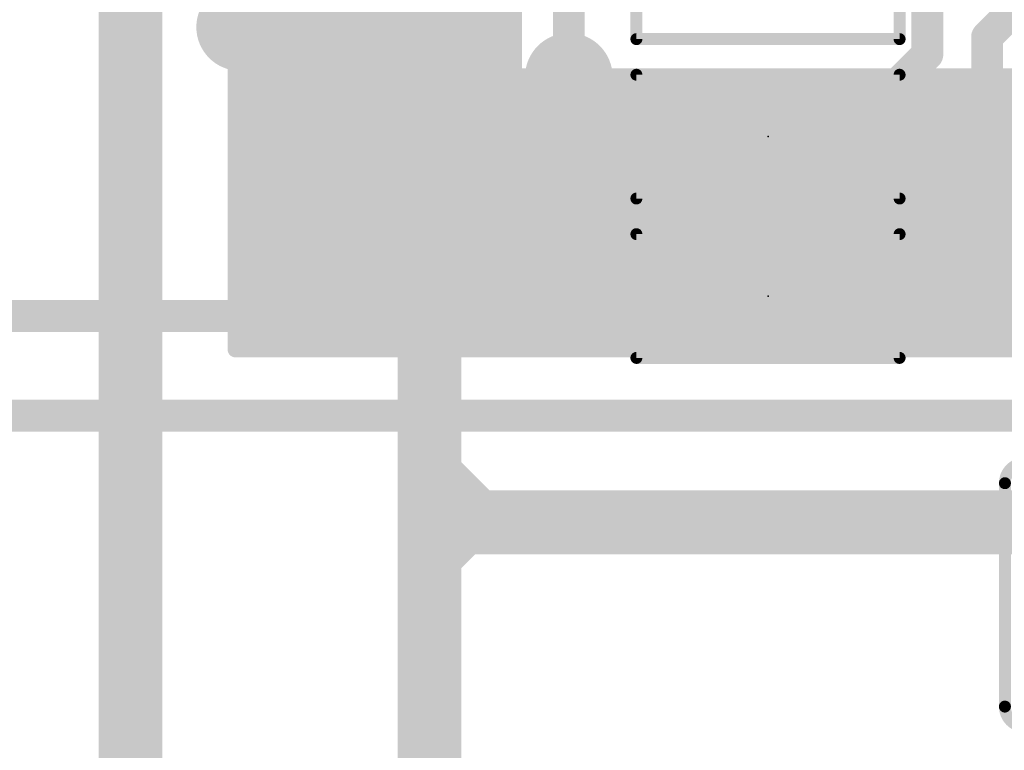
# Model space of a CAD drawing. Extents: x -13 to 79, y -40 to 78.
# Tile 64 of 96: x 21.9 to 28.18, y 25.81 to 30.46. Entities that reach past the tile are written whole.
import ezdxf

# ---------------------------------------------------------------- set-up
doc = ezdxf.new("R2010")
doc.units = 0
for name, color, linetype in [('1', 22, 'CONTINUOUS'), ('16', 175, 'CONTINUOUS'), ('18', 82, 'CONTINUOUS'), ('21', 253, 'CONTINUOUS'), ('22', 140, 'CONTINUOUS'), ('24', 140, 'CONTINUOUS')]:
    doc.layers.add(name, color=color, linetype=linetype)

# ---------------------------------------------------------------- blocks, each defined once
blk = doc.blocks.new('RECT80000X80000R50')
at = {"const_width": 0.125}
blk.add_lwpolyline([(0.1875, -0.125), (0.1875, 0.125, 0.4142), (0.125, 0.1875), (-0.125, 0.1875, 0.4142), (-0.1875, 0.125), (-0.1875, -0.125, 0.4142), (-0.125, -0.1875), (0.125, -0.1875, 0.4142)], format="xyb", close=True, dxfattribs=at)
blk.add_solid([(-0.1504, -0.1504), (0.1504, -0.1504), (-0.1504, 0.1504), (0.1504, 0.1504)])
blk = doc.blocks.new('ROUNDV')
at = {"const_width": 0.5}
blk.add_lwpolyline([(0, -0.25, 1), (0, 0.25, 1), (0, -0.25)], format="xyb", dxfattribs=at)

msp = doc.modelspace()

# ---------------------------------------------------------------- linework, layer by layer
at = {"layer": '1', "const_width": 0.2032}
for points in [[(25.4, 42.545), (25.4, 30.099)], [(23.241, 31.369), (25.4, 29.21)], [(16.5735, 28.575), (30.5775, 28.575)], [(17.399, 27.94), (30.3985, 27.94)]]:
    msp.add_lwpolyline(points, dxfattribs=at)
at = {"layer": '1', "const_width": 0.1016}
for points in [[(25.3492, 30.099, 1), (25.4508, 30.099)], [(25.3641, 29.1741, 1), (25.4359, 29.2459)]]:
    msp.add_lwpolyline(points, format="xyb", dxfattribs=at)
at = {"layer": '16'}
for points, const_width in [([(22.606, 32.766), (22.606, 5.588)], 0.4064), ([(28.067, 30.353), (28.702, 30.988)], 0.2032), ([(23.876, 30.861), (24.511, 30.226)], 0.4064), ([(27.686, 30.607), (27.686, 30.242)], 0.2032), ([(28.067, 29.6365), (28.067, 30.353)], 0.2032), ([(24.511, 30.226), (24.511, 27.559)], 0.4064), ([(27.686, 30.242), (27.162, 29.718)], 0.2032), ([(25.781, 29.718), (25.4, 30.099)], 0.2032), ([(26.2075, 29.718), (25.781, 29.718)], 0.2032), ([(27.1325, 29.718), (27.162, 29.718)], 0.2032), ([(27.1325, 28.702), (28.067, 29.6365)], 0.2032), ([(25.908, 28.702), (25.4, 29.21)], 0.2032), ([(26.2075, 28.702), (25.908, 28.702)], 0.2032), ([(24.511, 27.559), (24.511, 27.051)], 0.4064), ([(24.8105, 27.2595), (24.511, 27.559)], 0.4064), ([(24.7195, 27.2595), (24.511, 27.051)], 0.4064), ([(24.8105, 27.2595), (24.7195, 27.2595)], 0.4064), ([(28.575, 27.2595), (24.8105, 27.2595)], 0.4064), ([(24.511, 27.051), (24.511, 23.368)], 0.4064)]:
    msp.add_lwpolyline(points, dxfattribs=dict(at, const_width=const_width))
for points, const_width in [([(28.1178, 30.353, 1), (28.0162, 30.353)], 0.1016), ([(24.6126, 30.226, 1), (24.4094, 30.226)], 0.2032), ([(24.4392, 30.1542, 1), (24.5828, 30.2978)], 0.2032), ([(28.0311, 30.3889, 1), (28.1029, 30.3171)], 0.1016), ([(27.7219, 30.2061, 1), (27.6501, 30.2779)], 0.1016), ([(27.6352, 30.242, 1), (27.7368, 30.242)], 0.1016), ([(25.4359, 30.1349, 1), (25.3641, 30.0631)], 0.1016), ([(25.781, 29.7688, 1), (25.781, 29.6672)], 0.1016), ([(26.2075, 29.6672, 1), (26.2075, 29.7688)], 0.1016), ([(27.1325, 29.7688, 1), (27.1325, 29.6672)], 0.1016), ([(27.162, 29.6672, 1), (27.162, 29.7688)], 0.1016), ([(25.7451, 29.6821, 1), (25.8169, 29.7539)], 0.1016), ([(27.1261, 29.7539, 1), (27.1979, 29.6821)], 0.1016), ([(28.1029, 29.6006, 1), (28.0311, 29.6724)], 0.1016), ([(28.0162, 29.6365, 1), (28.1178, 29.6365)], 0.1016), ([(25.4359, 29.2459, 1), (25.3641, 29.1741)], 0.1016), ([(25.908, 28.7528, 1), (25.908, 28.6512)], 0.1016), ([(25.8721, 28.6661, 1), (25.9439, 28.7379)], 0.1016), ([(26.2075, 28.6512, 1), (26.2075, 28.7528)], 0.1016), ([(27.0966, 28.7379, 1), (27.1684, 28.6661)], 0.1016), ([(24.6126, 27.559, 1), (24.4094, 27.559)], 0.2032), ([(24.5828, 27.6308, 1), (24.4392, 27.4872)], 0.2032), ([(24.4094, 27.559, 1), (24.6126, 27.559)], 0.2032), ([(24.7195, 27.3611, 1), (24.7195, 27.1579)], 0.2032), ([(24.7913, 27.1877, 1), (24.6477, 27.3313)], 0.2032), ([(24.8105, 27.3611, 1), (24.8105, 27.1579)], 0.2032), ([(24.8105, 27.1579, 1), (24.8105, 27.3611)], 0.2032), ([(24.7387, 27.1877, 1), (24.8823, 27.3313)], 0.2032), ([(24.6126, 27.051, 1), (24.4094, 27.051)], 0.2032), ([(24.4392, 27.1228, 1), (24.5828, 26.9792)], 0.2032), ([(24.4094, 27.051, 1), (24.6126, 27.051)], 0.2032)]:
    msp.add_lwpolyline(points, format="xyb", dxfattribs=dict(at, const_width=const_width))
at = {"layer": '21', "const_width": 0.1016}
for points in [[(23.2754, 30.3816), (25.0511, 32.1572)], [(23.2754, 30.2401), (25.0511, 32.0158)], [(23.2754, 30.0987), (25.0511, 31.8744)], [(23.2754, 29.9573), (25.0511, 31.7329)], [(23.2754, 29.8159), (25.0511, 31.5915)], [(23.2754, 29.6745), (25.0511, 31.4501)], [(23.2754, 29.5331), (25.0511, 31.3087)], [(23.2754, 29.3916), (25.0511, 31.1673)], [(23.2754, 29.2502), (25.0511, 31.0258)], [(23.2754, 29.1088), (25.0511, 30.8844)], [(23.2754, 28.9674), (25.0511, 30.743)], [(23.2754, 28.8259), (25.0511, 30.6016)], [(25.0511, 30.6016), (25.0511, 30.4602)], [(23.2754, 30.3816), (23.2754, 30.523)], [(23.2754, 28.6845), (25.0511, 30.4602)], [(25.0511, 30.4602), (25.0511, 30.3187)], [(23.2754, 30.2401), (23.2754, 30.3816)], [(23.2754, 28.5431), (25.0511, 30.3187)], [(25.0511, 30.3187), (25.0511, 30.1773)], [(23.2754, 30.0987), (23.2754, 30.2401)], [(23.2754, 28.4017), (25.0511, 30.1773)], [(25.0511, 30.1773), (25.0511, 30.1028)], [(23.2754, 29.9573), (23.2754, 30.0987)], [(23.3766, 28.3614), (25.118, 30.1028)], [(23.518, 28.3614), (25.2593, 30.1027)], [(23.6594, 28.3614), (25.4007, 30.1027)], [(23.8009, 28.3614), (25.542, 30.1026)], [(23.9423, 28.3614), (25.6834, 30.1026)], [(24.0837, 28.3614), (25.8248, 30.1025)], [(24.2251, 28.3614), (25.9662, 30.1025)], [(24.3666, 28.3614), (26.1075, 30.1024)], [(24.508, 28.3614), (26.2489, 30.1023)], [(24.6494, 28.3614), (26.3903, 30.1023)], [(24.7908, 28.3614), (26.5316, 30.1022)], [(24.9322, 28.3614), (26.673, 30.1022)], [(25.0511, 30.1028), (33.9361, 30.1028)], [(25.0737, 28.3614), (26.8144, 30.1021)], [(25.2151, 28.3614), (26.9557, 30.1021)], [(25.3565, 28.3614), (27.0971, 30.102)], [(25.4979, 28.3614), (27.2385, 30.102)], [(25.6394, 28.3614), (27.3798, 30.1019)], [(25.7808, 28.3614), (27.5212, 30.1019)], [(25.9222, 28.3614), (27.6626, 30.1018)], [(26.0636, 28.3614), (27.8039, 30.1017)], [(26.205, 28.3614), (27.9453, 30.1017)], [(26.3465, 28.3614), (28.0867, 30.1016)], [(26.4879, 28.3614), (28.228, 30.1016)], [(26.6293, 28.3614), (28.3694, 30.1015)], [(26.7707, 28.3614), (28.5108, 30.1015)], [(26.9121, 28.3614), (28.6521, 30.1014)], [(27.0536, 28.3614), (28.7935, 30.1014)], [(27.195, 28.3614), (28.9349, 30.1013)], [(27.3364, 28.3614), (29.0762, 30.1013)], [(27.4778, 28.3614), (29.2176, 30.1012)], [(27.6193, 28.3614), (29.359, 30.1011)], [(27.7607, 28.3614), (29.5003, 30.1011)], [(27.9021, 28.3614), (29.6417, 30.101)], [(28.0435, 28.3614), (29.7831, 30.101)], [(28.1849, 28.3614), (29.9244, 30.1009)], [(23.2754, 29.8159), (23.2754, 29.9573)], [(23.2754, 29.6745), (23.2754, 29.8159)], [(23.2754, 29.5331), (23.2754, 29.6745)], [(23.2754, 29.3916), (23.2754, 29.5331)], [(23.2754, 29.2502), (23.2754, 29.3916)], [(23.2754, 29.1088), (23.2754, 29.2502)], [(23.2754, 28.9674), (23.2754, 29.1088)], [(23.2754, 28.8259), (23.2754, 28.9674)], [(23.2754, 28.6845), (23.2754, 28.8259)], [(23.2754, 28.5431), (23.2754, 28.6845)], [(23.2754, 28.4017), (23.2754, 28.5431)], [(23.2754, 28.3614), (23.2754, 28.4017)], [(23.3766, 28.3614), (23.2754, 28.3614)], [(23.518, 28.3614), (23.3766, 28.3614)], [(23.6594, 28.3614), (23.518, 28.3614)], [(23.8009, 28.3614), (23.6594, 28.3614)], [(23.9423, 28.3614), (23.8009, 28.3614)], [(24.0837, 28.3614), (23.9423, 28.3614)], [(24.2251, 28.3614), (24.0837, 28.3614)], [(24.3666, 28.3614), (24.2251, 28.3614)], [(24.508, 28.3614), (24.3666, 28.3614)], [(24.6494, 28.3614), (24.508, 28.3614)], [(24.7908, 28.3614), (24.6494, 28.3614)], [(24.9322, 28.3614), (24.7908, 28.3614)], [(25.0737, 28.3614), (24.9322, 28.3614)], [(25.2151, 28.3614), (25.0737, 28.3614)], [(25.3565, 28.3614), (25.2151, 28.3614)], [(25.4979, 28.3614), (25.3565, 28.3614)], [(25.6394, 28.3614), (25.4979, 28.3614)], [(25.7808, 28.3614), (25.6394, 28.3614)], [(25.9222, 28.3614), (25.7808, 28.3614)], [(26.0636, 28.3614), (25.9222, 28.3614)], [(26.205, 28.3614), (26.0636, 28.3614)], [(26.3465, 28.3614), (26.205, 28.3614)], [(26.4879, 28.3614), (26.3465, 28.3614)], [(26.6293, 28.3614), (26.4879, 28.3614)], [(26.7707, 28.3614), (26.6293, 28.3614)], [(26.9121, 28.3614), (26.7707, 28.3614)], [(27.0536, 28.3614), (26.9121, 28.3614)], [(27.195, 28.3614), (27.0536, 28.3614)], [(27.3364, 28.3614), (27.195, 28.3614)], [(27.4778, 28.3614), (27.3364, 28.3614)], [(27.6193, 28.3614), (27.4778, 28.3614)], [(27.7607, 28.3614), (27.6193, 28.3614)], [(27.9021, 28.3614), (27.7607, 28.3614)], [(28.0435, 28.3614), (27.9021, 28.3614)], [(28.1849, 28.3614), (28.0435, 28.3614)], [(28.3264, 28.3614), (28.1849, 28.3614)]]:
    msp.add_lwpolyline(points, dxfattribs=at)
at = {"layer": '21', "const_width": 0.0508}
for points in [[(25.0765, 30.4602, 1), (25.0256, 30.4602)], [(25.069, 30.4422, 1), (25.0331, 30.4781)], [(25.0256, 30.4602, 1), (25.0765, 30.4602)], [(23.3008, 30.3816, 1), (23.25, 30.3816)], [(23.25, 30.3816, 1), (23.3008, 30.3816)], [(23.2575, 30.3995, 1), (23.2934, 30.3636)], [(25.0765, 30.3187, 1), (25.0256, 30.3187)], [(25.0256, 30.3187, 1), (25.0765, 30.3187)], [(25.069, 30.3008, 1), (25.0331, 30.3367)], [(23.3008, 30.2401, 1), (23.25, 30.2401)], [(23.25, 30.2401, 1), (23.3008, 30.2401)], [(23.2575, 30.2581, 1), (23.2934, 30.2222)], [(25.0765, 30.1773, 1), (25.0256, 30.1773)], [(25.0256, 30.1773, 1), (25.0765, 30.1773)], [(25.069, 30.1593, 1), (25.0331, 30.1953)], [(23.3008, 30.0987, 1), (23.25, 30.0987)], [(23.2575, 30.1167, 1), (23.2934, 30.0808)], [(25.0511, 30.1282, 1), (25.0511, 30.0774)], [(25.1359, 30.0848, 1), (25.1, 30.1207)], [(25.2773, 30.0848, 1), (25.2414, 30.1207)], [(25.4186, 30.0847, 1), (25.3827, 30.1206)], [(25.56, 30.0847, 1), (25.5241, 30.1206)], [(25.7014, 30.0846, 1), (25.6655, 30.1205)], [(25.8427, 30.0845, 1), (25.8068, 30.1205)], [(25.9841, 30.0845, 1), (25.9482, 30.1204)], [(26.1255, 30.0844, 1), (26.0896, 30.1204)], [(26.2668, 30.0844, 1), (26.2309, 30.1203)], [(26.4082, 30.0843, 1), (26.3723, 30.1203)], [(26.5496, 30.0843, 1), (26.5137, 30.1202)], [(26.6909, 30.0842, 1), (26.655, 30.1201)], [(26.8323, 30.0842, 1), (26.7964, 30.1201)], [(26.9737, 30.0841, 1), (26.9378, 30.12)], [(27.115, 30.084, 1), (27.0791, 30.12)], [(27.2564, 30.084, 1), (27.2205, 30.1199)], [(27.3978, 30.0839, 1), (27.3619, 30.1199)], [(27.5391, 30.0839, 1), (27.5032, 30.1198)], [(27.6805, 30.0838, 1), (27.6446, 30.1198)], [(27.8219, 30.0838, 1), (27.786, 30.1197)], [(27.9632, 30.0837, 1), (27.9273, 30.1197)], [(28.1046, 30.0837, 1), (28.0687, 30.1196)], [(23.25, 30.0987, 1), (23.3008, 30.0987)], [(25.0256, 30.1028, 1), (25.0765, 30.1028)], [(23.3008, 29.9573, 1), (23.25, 29.9573)], [(23.2575, 29.9753, 1), (23.2934, 29.9393)], [(23.25, 29.9573, 1), (23.3008, 29.9573)], [(23.3008, 29.8159, 1), (23.25, 29.8159)], [(23.2575, 29.8339, 1), (23.2934, 29.7979)], [(23.25, 29.8159, 1), (23.3008, 29.8159)], [(23.3008, 29.6745, 1), (23.25, 29.6745)], [(23.25, 29.6745, 1), (23.3008, 29.6745)], [(23.2575, 29.6924, 1), (23.2934, 29.6565)], [(23.3008, 29.5331, 1), (23.25, 29.5331)], [(23.2575, 29.551, 1), (23.2934, 29.5151)], [(23.25, 29.5331, 1), (23.3008, 29.5331)], [(23.3008, 29.3916, 1), (23.25, 29.3916)], [(23.25, 29.3916, 1), (23.3008, 29.3916)], [(23.2575, 29.4096, 1), (23.2934, 29.3737)], [(23.3008, 29.2502, 1), (23.25, 29.2502)], [(23.2575, 29.2682, 1), (23.2934, 29.2322)], [(23.25, 29.2502, 1), (23.3008, 29.2502)], [(23.3008, 29.1088, 1), (23.25, 29.1088)], [(23.25, 29.1088, 1), (23.3008, 29.1088)], [(23.2575, 29.1267, 1), (23.2934, 29.0908)], [(23.3008, 28.9674, 1), (23.25, 28.9674)], [(23.2575, 28.9853, 1), (23.2934, 28.9494)], [(23.25, 28.9674, 1), (23.3008, 28.9674)], [(23.3008, 28.8259, 1), (23.25, 28.8259)], [(23.25, 28.8259, 1), (23.3008, 28.8259)], [(23.2575, 28.8439, 1), (23.2934, 28.808)], [(23.3008, 28.6845, 1), (23.25, 28.6845)], [(23.25, 28.6845, 1), (23.3008, 28.6845)], [(23.2575, 28.7025, 1), (23.2934, 28.6666)], [(23.3008, 28.5431, 1), (23.25, 28.5431)], [(23.2575, 28.5611, 1), (23.2934, 28.5251)], [(23.25, 28.5431, 1), (23.3008, 28.5431)], [(23.3008, 28.4017, 1), (23.25, 28.4017)], [(23.2575, 28.4196, 1), (23.2934, 28.3837)], [(23.25, 28.4017, 1), (23.3008, 28.4017)], [(23.2754, 28.3868, 1), (23.2754, 28.336)], [(23.25, 28.3614, 1), (23.3008, 28.3614)], [(23.3766, 28.3868, 1), (23.3766, 28.336)], [(23.3586, 28.3794, 1), (23.3946, 28.3435)], [(23.3766, 28.336, 1), (23.3766, 28.3868)], [(23.518, 28.3868, 1), (23.518, 28.336)], [(23.5001, 28.3794, 1), (23.536, 28.3435)], [(23.518, 28.336, 1), (23.518, 28.3868)], [(23.6594, 28.3868, 1), (23.6594, 28.336)], [(23.6415, 28.3794, 1), (23.6774, 28.3435)], [(23.6594, 28.336, 1), (23.6594, 28.3868)], [(23.8009, 28.3868, 1), (23.8009, 28.336)], [(23.7829, 28.3794, 1), (23.8188, 28.3435)], [(23.8009, 28.336, 1), (23.8009, 28.3868)], [(23.9423, 28.3868, 1), (23.9423, 28.336)], [(23.9243, 28.3794, 1), (23.9603, 28.3435)], [(23.9423, 28.336, 1), (23.9423, 28.3868)], [(24.0837, 28.3868, 1), (24.0837, 28.336)], [(24.0658, 28.3794, 1), (24.1017, 28.3435)], [(24.0837, 28.336, 1), (24.0837, 28.3868)], [(24.2251, 28.3868, 1), (24.2251, 28.336)], [(24.2072, 28.3794, 1), (24.2431, 28.3435)], [(24.2251, 28.336, 1), (24.2251, 28.3868)], [(24.3666, 28.3868, 1), (24.3666, 28.336)], [(24.3486, 28.3794, 1), (24.3845, 28.3435)], [(24.3666, 28.336, 1), (24.3666, 28.3868)], [(24.508, 28.3868, 1), (24.508, 28.336)], [(24.49, 28.3794, 1), (24.5259, 28.3435)], [(24.508, 28.336, 1), (24.508, 28.3868)], [(24.6494, 28.3868, 1), (24.6494, 28.336)], [(24.6314, 28.3794, 1), (24.6674, 28.3435)], [(24.6494, 28.336, 1), (24.6494, 28.3868)], [(24.7908, 28.3868, 1), (24.7908, 28.336)], [(24.7729, 28.3794, 1), (24.8088, 28.3435)], [(24.7908, 28.336, 1), (24.7908, 28.3868)], [(24.9322, 28.3868, 1), (24.9322, 28.336)], [(24.9143, 28.3794, 1), (24.9502, 28.3435)], [(24.9322, 28.336, 1), (24.9322, 28.3868)], [(25.0737, 28.3868, 1), (25.0737, 28.336)], [(25.0557, 28.3794, 1), (25.0916, 28.3435)], [(25.0737, 28.336, 1), (25.0737, 28.3868)], [(25.2151, 28.3868, 1), (25.2151, 28.336)], [(25.1971, 28.3794, 1), (25.2331, 28.3435)], [(25.2151, 28.336, 1), (25.2151, 28.3868)], [(25.3565, 28.3868, 1), (25.3565, 28.336)], [(25.3385, 28.3794, 1), (25.3745, 28.3435)], [(25.3565, 28.336, 1), (25.3565, 28.3868)], [(25.4979, 28.3868, 1), (25.4979, 28.336)], [(25.48, 28.3794, 1), (25.5159, 28.3435)], [(25.4979, 28.336, 1), (25.4979, 28.3868)], [(25.6394, 28.3868, 1), (25.6394, 28.336)], [(25.6214, 28.3794, 1), (25.6573, 28.3435)], [(25.6394, 28.336, 1), (25.6394, 28.3868)], [(25.7808, 28.3868, 1), (25.7808, 28.336)], [(25.7628, 28.3794, 1), (25.7987, 28.3435)], [(25.7808, 28.336, 1), (25.7808, 28.3868)], [(25.9222, 28.3868, 1), (25.9222, 28.336)], [(25.9042, 28.3794, 1), (25.9402, 28.3435)], [(25.9222, 28.336, 1), (25.9222, 28.3868)], [(26.0636, 28.3868, 1), (26.0636, 28.336)], [(26.0456, 28.3794, 1), (26.0816, 28.3435)], [(26.0636, 28.336, 1), (26.0636, 28.3868)], [(26.205, 28.3868, 1), (26.205, 28.336)], [(26.1871, 28.3794, 1), (26.223, 28.3435)], [(26.205, 28.336, 1), (26.205, 28.3868)], [(26.3465, 28.3868, 1), (26.3465, 28.336)], [(26.3285, 28.3794, 1), (26.3644, 28.3435)], [(26.3465, 28.336, 1), (26.3465, 28.3868)], [(26.4879, 28.3868, 1), (26.4879, 28.336)], [(26.4699, 28.3794, 1), (26.5058, 28.3435)], [(26.4879, 28.336, 1), (26.4879, 28.3868)], [(26.6293, 28.3868, 1), (26.6293, 28.336)], [(26.6113, 28.3794, 1), (26.6473, 28.3435)], [(26.6293, 28.336, 1), (26.6293, 28.3868)], [(26.7707, 28.3868, 1), (26.7707, 28.336)], [(26.7528, 28.3794, 1), (26.7887, 28.3435)], [(26.7707, 28.336, 1), (26.7707, 28.3868)], [(26.9121, 28.3868, 1), (26.9121, 28.336)], [(26.8942, 28.3794, 1), (26.9301, 28.3435)], [(26.9121, 28.336, 1), (26.9121, 28.3868)], [(27.0536, 28.3868, 1), (27.0536, 28.336)], [(27.0356, 28.3794, 1), (27.0715, 28.3435)], [(27.0536, 28.336, 1), (27.0536, 28.3868)], [(27.195, 28.3868, 1), (27.195, 28.336)], [(27.177, 28.3794, 1), (27.213, 28.3435)], [(27.195, 28.336, 1), (27.195, 28.3868)], [(27.3364, 28.3868, 1), (27.3364, 28.336)], [(27.3184, 28.3794, 1), (27.3544, 28.3435)], [(27.3364, 28.336, 1), (27.3364, 28.3868)], [(27.4778, 28.3868, 1), (27.4778, 28.336)], [(27.4599, 28.3794, 1), (27.4958, 28.3435)], [(27.4778, 28.336, 1), (27.4778, 28.3868)], [(27.6193, 28.3868, 1), (27.6193, 28.336)], [(27.6013, 28.3794, 1), (27.6372, 28.3435)], [(27.6193, 28.336, 1), (27.6193, 28.3868)], [(27.7607, 28.3868, 1), (27.7607, 28.336)], [(27.7427, 28.3794, 1), (27.7786, 28.3435)], [(27.7607, 28.336, 1), (27.7607, 28.3868)], [(27.9021, 28.3868, 1), (27.9021, 28.336)], [(27.8841, 28.3794, 1), (27.9201, 28.3435)], [(27.9021, 28.336, 1), (27.9021, 28.3868)], [(28.0435, 28.3868, 1), (28.0435, 28.336)], [(28.0255, 28.3794, 1), (28.0615, 28.3435)], [(28.0435, 28.336, 1), (28.0435, 28.3868)], [(28.1849, 28.3868, 1), (28.1849, 28.336)], [(28.167, 28.3794, 1), (28.2029, 28.3435)], [(28.1849, 28.336, 1), (28.1849, 28.3868)]]:
    msp.add_lwpolyline(points, format="xyb", dxfattribs=at)
at = {"layer": '22', "const_width": 0.0762}
for points in [[(25.831, 31.1285), (25.831, 30.3395)], [(27.509, 30.3395), (27.509, 31.1285)], [(25.831, 30.3395), (27.509, 30.3395)], [(27.509, 30.1125), (25.831, 30.1125)], [(25.831, 30.1125), (25.831, 29.3235)], [(27.509, 29.3235), (27.509, 30.1125)], [(25.831, 29.3235), (27.509, 29.3235)], [(27.509, 29.0965), (25.831, 29.0965)], [(25.831, 29.0965), (25.831, 28.3075)], [(27.509, 28.3075), (27.509, 29.0965)], [(25.831, 28.3075), (27.509, 28.3075)], [(28.1805, 27.509), (28.1805, 26.085)]]:
    msp.add_lwpolyline(points, dxfattribs=at)
at = {"layer": '22'}
for points, const_width in [([(25.831, 30.3586, 1), (25.831, 30.3205)], 0.0381), ([(25.8119, 30.3395, 1), (25.85, 30.3395)], 0.0381), ([(27.49, 30.3395, 1), (27.5281, 30.3395)], 0.0381), ([(27.509, 30.3205, 1), (27.509, 30.3586)], 0.0381), ([(25.831, 30.1316, 1), (25.831, 30.0935)], 0.0381), ([(25.85, 30.1125, 1), (25.8119, 30.1125)], 0.0381), ([(27.5281, 30.1125, 1), (27.49, 30.1125)], 0.0381), ([(27.509, 30.0935, 1), (27.509, 30.1316)], 0.0381), ([(25.831, 29.3426, 1), (25.831, 29.3045)], 0.0381), ([(25.8119, 29.3235, 1), (25.85, 29.3235)], 0.0381), ([(27.49, 29.3235, 1), (27.5281, 29.3235)], 0.0381), ([(27.509, 29.3045, 1), (27.509, 29.3426)], 0.0381), ([(25.831, 29.1156, 1), (25.831, 29.0775)], 0.0381), ([(25.85, 29.0965, 1), (25.8119, 29.0965)], 0.0381), ([(27.5281, 29.0965, 1), (27.49, 29.0965)], 0.0381), ([(27.509, 29.0775, 1), (27.509, 29.1156)], 0.0381), ([(25.831, 28.3266, 1), (25.831, 28.2885)], 0.0381), ([(25.8119, 28.3075, 1), (25.85, 28.3075)], 0.0381), ([(27.49, 28.3075, 1), (27.5281, 28.3075)], 0.0381), ([(27.509, 28.2885, 1), (27.509, 28.3266)], 0.0381), ([(28.3075, 27.636, 0.4142), (28.1805, 27.509)], 0.0762), ([(28.1996, 27.509, 1), (28.1615, 27.509)], 0.0381), ([(28.1615, 27.509, 1), (28.1996, 27.509)], 0.0381), ([(28.1805, 26.085, 0.4142), (28.3075, 25.958)], 0.0762), ([(28.1996, 26.085, 1), (28.1615, 26.085)], 0.0381), ([(28.1615, 26.085, 1), (28.1996, 26.085)], 0.0381)]:
    msp.add_lwpolyline(points, format="xyb", dxfattribs=dict(at, const_width=const_width))
at = {"layer": '24'}
for p in [(26.67, 29.718), (26.67, 28.702)]:
    msp.add_point(p, dxfattribs=at)

# ---------------------------------------------------------------- block references
at = {"layer": '16', "rotation": 180}
for p in [(26.2075, 29.718), (27.1325, 29.718), (26.2075, 28.702), (27.1325, 28.702)]:
    msp.add_blockref('RECT80000X80000R50', p, dxfattribs=at)
at = {"layer": '18', "xscale": 0.5588, "yscale": 0.5588}
for p in [(23.3045, 30.4165), (23.3045, 30.4165), (25.4, 30.099), (25.4, 30.099), (25.4, 29.21), (25.4, 29.21)]:
    msp.add_blockref('ROUNDV', p, dxfattribs=at)

doc.saveas('drawing.dxf')
